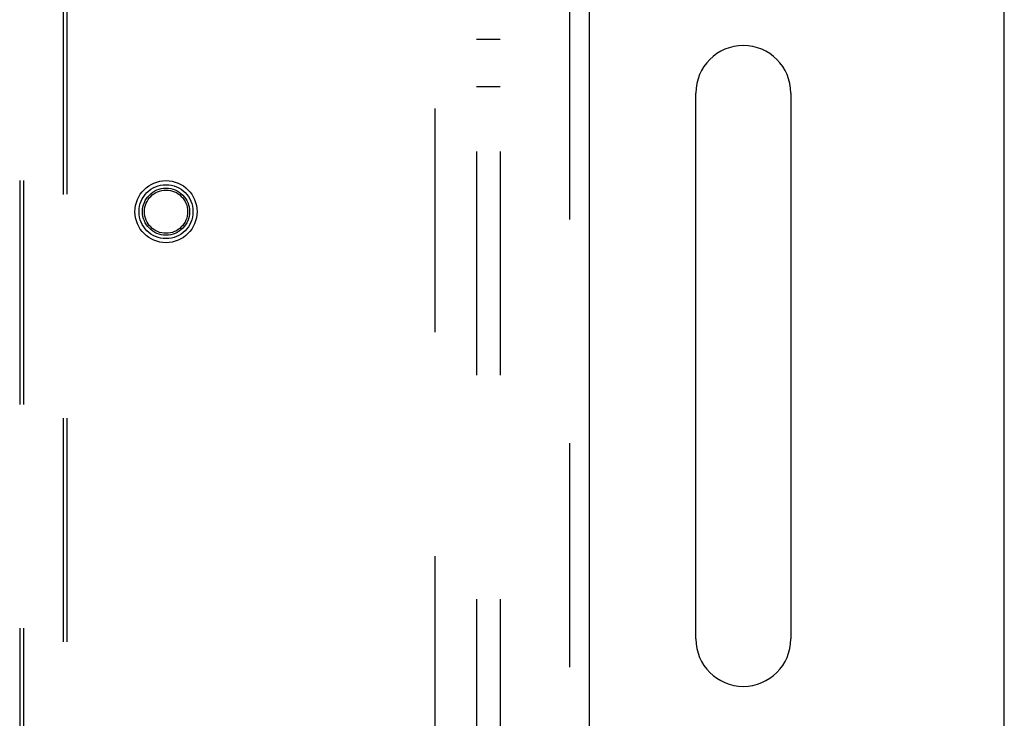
# Model space of a CAD drawing. Header units: inches. Extents: x 0 to 214, y 0 to 139.
# Tile 121 of 147: x 91.53 to 96.72, y 85.85 to 89.53. Entities that reach past the tile are written whole.
import ezdxf

# ---------------------------------------------------------------- set-up
doc = ezdxf.new("R2010")
doc.units = ezdxf.units.IN
doc.header["$LTSCALE"] = 11.786071
doc.header["$MEASUREMENT"] = 0
doc.linetypes.add('HIDDEN', pattern=[0.2, 0.1, -0.1])
doc.layers.get('0').update_dxf_attribs({"linetype": 'CONTINUOUS'})
for name, color, linetype in [('DEFAULT_2', 8, 'HIDDEN'), ('MAIN_OR_RIGHT_DOOR_ASSEMBLY', 7, 'CONTINUOUS'), ('SUBPANEL', 7, 'CONTINUOUS')]:
    doc.layers.add(name, color=color, linetype=linetype)

msp = doc.modelspace()

# ---------------------------------------------------------------- linework, layer by layer
at = {"color": 3, "linetype": 'Continuous'}
for p, q in [((96.7162, 37.6811), (96.7162, 102.2107)), ((95.0912, 86.2641), (95.0912, 89.1391)), ((95.5912, 89.1391), (95.5912, 86.2641))]:
    msp.add_line(p, q, dxfattribs=at)
for centre, start, end in [((95.3412, 89.1391), 0, 180), ((95.3412, 86.2641), 180, 360)]:
    msp.add_arc(centre, 0.25, start, end, dxfattribs=at)
at = {"layer": 'DEFAULT_2', "color": 8, "linetype": 'HIDDEN'}
msp.add_line((93.7162, 96.1291), (93.7162, 39.0251), dxfattribs=at)
at = {"layer": 'MAIN_OR_RIGHT_DOOR_ASSEMBLY', "color": 8, "linetype": 'HIDDEN'}
for p, q in [((94.4247, 96.7231), (94.4247, 38.4311)), ((91.5287, 95.7496), (91.5287, 69.7478)), ((91.5487, 95.7496), (91.5487, 69.7477)), ((91.7587, 69.7477), (91.7587, 95.7496)), ((91.7787, 69.7478), (91.7787, 95.7496))]:
    msp.add_line(p, q, dxfattribs=at)
at = {"layer": 'MAIN_OR_RIGHT_DOOR_ASSEMBLY', "color": 3, "linetype": 'Continuous'}
msp.add_line((94.5287, 96.7231), (94.5287, 38.4311), dxfattribs=at)
at = {"layer": 'MAIN_OR_RIGHT_DOOR_ASSEMBLY', "color": 8, "linetype": 'HIDDEN'}
for radius in [0.1635, 0.142, 0.124, 0.114]:
    msp.add_circle((92.2997, 88.5141), radius, dxfattribs=at)
at = {"layer": 'SUBPANEL', "color": 8, "linetype": 'HIDDEN'}
for p, q in [((93.935, 93.5458), (93.935, 41.6083)), ((94.06, 93.5458), (94.06, 41.6083)), ((94.06, 89.4208), (93.935, 89.4208)), ((94.06, 89.1708), (93.935, 89.1708))]:
    msp.add_line(p, q, dxfattribs=at)

doc.saveas('drawing.dxf')
